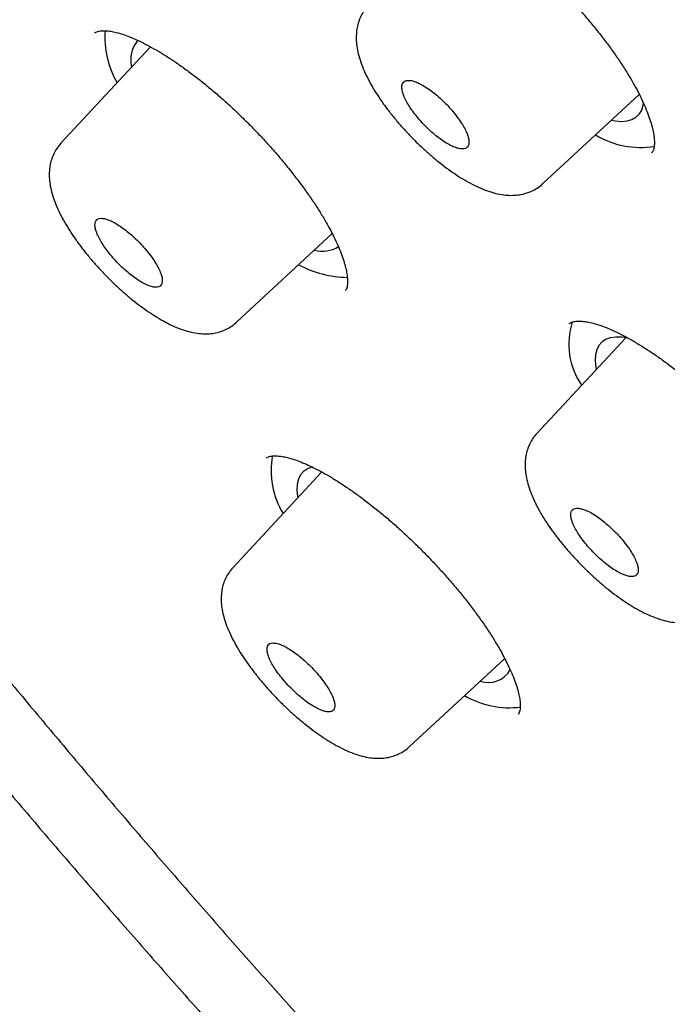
# Model space of a CAD drawing. Header units: millimetres. Extents: x 8 to 1095, y 12 to 2372.
# Tile 10 of 89: x 722.45 to 730.57, y 782.58 to 794.92. Entities that reach past the tile are written whole.
import ezdxf

# ---------------------------------------------------------------- set-up
doc = ezdxf.new("R2010")
doc.units = ezdxf.units.MM

msp = doc.modelspace()

# ---------------------------------------------------------------- linework, layer by layer
at = {"color": 7, "linetype": 'Continuous', "lineweight": 30}
for p, q in [((724.092, 794.58), (722.969, 793.374)), ((729.008, 792.867), (730.216, 793.985)), ((730.37, 793.252), (730.372, 793.255)), ((725.169, 791.13), (726.369, 792.24)), ((726.53, 791.526), (726.532, 791.529)), ((729.342, 791.115), (729.34, 791.112)), ((730.049, 790.936), (728.933, 789.737)), ((725.548, 789.432), (725.547, 789.43)), ((726.238, 789.254), (725.122, 788.054)), ((727.334, 785.81), (728.53, 786.918)), ((728.697, 786.218), (728.699, 786.221))]:
    msp.add_line(p, q, dxfattribs=at)
at = {"color": 7, "linetype": 'Continuous', "lineweight": 30, "flags": 128}
for points in [[(729.865, 793.66), (729.913, 793.652), (729.992, 793.647), (730.063, 793.653), (730.124, 793.671), (730.175, 793.699), (730.216, 793.739), (730.247, 793.788), (730.266, 793.848), (730.27, 793.875)], [(730.081, 790.93), (729.997, 790.943), (729.921, 790.944), (729.853, 790.934), (729.795, 790.913), (729.748, 790.88), (729.71, 790.838), (729.684, 790.784), (729.668, 790.721), (729.664, 790.649), (729.671, 790.568), (729.676, 790.536)], [(726.124, 789.316), (726.114, 789.314), (726.057, 789.292), (726.009, 789.26), (725.972, 789.217), (725.945, 789.164), (725.93, 789.101), (725.926, 789.028), (725.933, 788.947), (725.936, 788.928)]]:
    msp.add_lwpolyline(points, dxfattribs=at)
at = {"color": 7, "linetype": 'Continuous', "lineweight": 30}
for centre, radius, start, end in [((724.659, 794.705), 1.14, 176.0884, 210.2339), ((724.206, 794.422), 0.363, 138.3612, 195.2525), ((730.232, 794.395), 1.075, 238.4097, 279.249), ((726.243, 792.41), 0.39, 255.3996, 301.5232), ((726.581, 793.033), 1.341, 241.8393, 269.0974), ((730.239, 790.856), 0.906, 162.2201, 214.7135), ((726.628, 789.268), 1.026, 169.295, 211.4954), ((728.328, 786.923), 0.307, 250.1777, 331.6466), ((728.585, 787.392), 1.092, 239.3197, 277.5416)]:
    msp.add_arc(centre, radius, start, end, dxfattribs=at)
for points, knots in [([(792.801, 764.835), (792.861, 764.902), (792.99, 765.044), (793.177, 765.273), (793.363, 765.52), (793.539, 765.776), (793.705, 766.042), (793.862, 766.317), (794.008, 766.601), (794.146, 766.894), (794.273, 767.196), (794.39, 767.507), (794.497, 767.828), (794.594, 768.157), (794.681, 768.495), (794.757, 768.842), (794.823, 769.198), (794.879, 769.563), (794.923, 769.936), (794.958, 770.317), (794.982, 770.706), (794.995, 771.103), (794.997, 771.508), (794.989, 771.921), (794.97, 772.341), (794.941, 772.768), (794.901, 773.203), (794.851, 773.644), (794.791, 774.092), (794.72, 774.546), (794.638, 775.008), (794.547, 775.475), (794.445, 775.949), (794.334, 776.428), (794.212, 776.914), (794.08, 777.406), (793.938, 777.903), (793.787, 778.406), (793.626, 778.915), (793.455, 779.429), (793.274, 779.948), (793.084, 780.472), (792.884, 781.001), (792.675, 781.536), (792.456, 782.075), (792.228, 782.619), (791.991, 783.167), (791.744, 783.72), (791.489, 784.277), (791.225, 784.838), (790.951, 785.403), (790.669, 785.973), (790.378, 786.546), (790.078, 787.123), (789.769, 787.703), (789.452, 788.287), (789.127, 788.874), (788.793, 789.464), (788.45, 790.057), (788.1, 790.653), (787.741, 791.251), (787.375, 791.853), (787, 792.456), (786.618, 793.062), (786.228, 793.67), (785.83, 794.28), (785.425, 794.892), (785.012, 795.506), (784.592, 796.121), (784.165, 796.737), (783.73, 797.355), (783.289, 797.974), (782.841, 798.594), (782.386, 799.214), (781.924, 799.835), (781.456, 800.457), (780.981, 801.079), (780.5, 801.701), (780.013, 802.323), (779.52, 802.945), (779.02, 803.567), (778.515, 804.188), (778.005, 804.808), (777.489, 805.428), (776.967, 806.047), (776.44, 806.665), (775.908, 807.282), (775.371, 807.897), (774.829, 808.511), (774.282, 809.123), (773.731, 809.733), (773.175, 810.341), (772.615, 810.947), (772.051, 811.551), (771.483, 812.152), (770.91, 812.751), (770.334, 813.347), (769.755, 813.94), (769.172, 814.53), (768.585, 815.117), (767.996, 815.7), (767.403, 816.28), (766.808, 816.856), (766.21, 817.429), (765.609, 817.997), (765.006, 818.561), (764.401, 819.122), (763.793, 819.678), (763.184, 820.229), (762.573, 820.776), (761.96, 821.317), (761.345, 821.854), (760.73, 822.386), (760.113, 822.913), (759.495, 823.434), (758.876, 823.95), (758.256, 824.461), (757.636, 824.965), (757.016, 825.464), (756.395, 825.957), (755.774, 826.444), (755.153, 826.924), (754.533, 827.398), (753.912, 827.866), (753.293, 828.327), (752.673, 828.781), (752.055, 829.229), (751.438, 829.67), (750.822, 830.103), (750.207, 830.53), (749.593, 830.949), (748.981, 831.361), (748.371, 831.765), (747.763, 832.162), (747.156, 832.551), (746.552, 832.932), (745.95, 833.306), (745.351, 833.671), (744.754, 834.029), (744.16, 834.378), (743.569, 834.719), (742.981, 835.052), (742.396, 835.376), (741.814, 835.692), (741.236, 835.999), (740.661, 836.297), (740.09, 836.587), (739.523, 836.868), (738.96, 837.14), (738.401, 837.403), (737.846, 837.657), (737.295, 837.902), (736.749, 838.137), (736.208, 838.364), (735.671, 838.581), (735.139, 838.788), (734.612, 838.986), (734.09, 839.175), (733.573, 839.354), (733.061, 839.523), (732.555, 839.683), (732.054, 839.832), (731.559, 839.972), (731.07, 840.102), (730.586, 840.222), (730.109, 840.332), (729.637, 840.432), (729.172, 840.522), (728.712, 840.601), (728.26, 840.67), (727.813, 840.729), (727.374, 840.777), (726.941, 840.814), (726.515, 840.842), (726.096, 840.858), (725.685, 840.864), (725.28, 840.859), (724.884, 840.844), (724.495, 840.817), (724.114, 840.78), (723.741, 840.732), (723.376, 840.674), (723.02, 840.605), (722.673, 840.525), (722.334, 840.434), (722.004, 840.333), (721.684, 840.222), (721.373, 840.1), (721.071, 839.968), (720.778, 839.826), (720.495, 839.674), (720.222, 839.513), (719.958, 839.341), (719.704, 839.16), (719.467, 838.978), (719.32, 838.85), (719.25, 838.79)], [0, 0, 0, 0, 0.004249, 0.009107, 0.013972, 0.018847, 0.023735, 0.02864, 0.033564, 0.03851, 0.043478, 0.048472, 0.05349, 0.058533, 0.063601, 0.068692, 0.073806, 0.07894, 0.084093, 0.089263, 0.094448, 0.099645, 0.104853, 0.11007, 0.115295, 0.120524, 0.125759, 0.130996, 0.136234, 0.141474, 0.146715, 0.151954, 0.157193, 0.16243, 0.167665, 0.172898, 0.178129, 0.183358, 0.188585, 0.193809, 0.19903, 0.20425, 0.209466, 0.214681, 0.219893, 0.225102, 0.23031, 0.235515, 0.240719, 0.24592, 0.251119, 0.256317, 0.261512, 0.266706, 0.271898, 0.277089, 0.282278, 0.287466, 0.292652, 0.297837, 0.303021, 0.308204, 0.313385, 0.318566, 0.323745, 0.328923, 0.334101, 0.339277, 0.344453, 0.349627, 0.354801, 0.359975, 0.365147, 0.370319, 0.375491, 0.380661, 0.385832, 0.391001, 0.396171, 0.401339, 0.406507, 0.411675, 0.416843, 0.42201, 0.427177, 0.432343, 0.437509, 0.442675, 0.447841, 0.453006, 0.458172, 0.463337, 0.468502, 0.473667, 0.478831, 0.483996, 0.48916, 0.494325, 0.499489, 0.504654, 0.509818, 0.514983, 0.520147, 0.525312, 0.530476, 0.535641, 0.540806, 0.545971, 0.551136, 0.556301, 0.561467, 0.566632, 0.571798, 0.576964, 0.582131, 0.587298, 0.592465, 0.597632, 0.6028, 0.607969, 0.613137, 0.618307, 0.623476, 0.628647, 0.633817, 0.638989, 0.644161, 0.649333, 0.654507, 0.659681, 0.664856, 0.670031, 0.675208, 0.680385, 0.685563, 0.690743, 0.695923, 0.701105, 0.706287, 0.711471, 0.716656, 0.721842, 0.72703, 0.732219, 0.73741, 0.742602, 0.747796, 0.752991, 0.758189, 0.763388, 0.768589, 0.773792, 0.778998, 0.784205, 0.789415, 0.794627, 0.799841, 0.805058, 0.810277, 0.815499, 0.820723, 0.82595, 0.831179, 0.836411, 0.841645, 0.846881, 0.852119, 0.857359, 0.862601, 0.867843, 0.873086, 0.878329, 0.883571, 0.88881, 0.894046, 0.899278, 0.904503, 0.909721, 0.91493, 0.920127, 0.925311, 0.930479, 0.93563, 0.940761, 0.94587, 0.950957, 0.956019, 0.961056, 0.966067, 0.971053, 0.976015, 0.980954, 0.985871, 0.99077, 0.995653, 1, 1, 1, 1]), ([(707.876, 825.494), (707.885, 825.502), (707.965, 825.571), (708.124, 825.692), (708.353, 825.857), (708.593, 826.011), (708.841, 826.156), (709.099, 826.291), (709.365, 826.416), (709.64, 826.532), (709.924, 826.638), (710.216, 826.734), (710.517, 826.821), (710.826, 826.898), (711.144, 826.965), (711.47, 827.022), (711.805, 827.07), (712.148, 827.107), (712.498, 827.135), (712.857, 827.154), (713.224, 827.162), (713.599, 827.161), (713.982, 827.15), (714.372, 827.129), (714.77, 827.098), (715.176, 827.058), (715.589, 827.008), (716.009, 826.947), (716.437, 826.878), (716.872, 826.798), (717.313, 826.708), (717.762, 826.609), (718.217, 826.5), (718.68, 826.382), (719.148, 826.253), (719.623, 826.115), (720.105, 825.968), (720.592, 825.811), (721.086, 825.644), (721.585, 825.468), (722.09, 825.282), (722.601, 825.087), (723.117, 824.882), (723.639, 824.668), (724.166, 824.445), (724.698, 824.212), (725.234, 823.971), (725.776, 823.72), (726.322, 823.46), (726.873, 823.192), (727.428, 822.914), (727.987, 822.627), (728.551, 822.332), (729.118, 822.028), (729.689, 821.716), (730.263, 821.395), (730.841, 821.065), (731.423, 820.727), (732.007, 820.381), (732.594, 820.027), (733.185, 819.664), (733.778, 819.294), (734.373, 818.916), (734.971, 818.53), (735.571, 818.136), (736.173, 817.734), (736.777, 817.326), (737.382, 816.909), (737.989, 816.486), (738.598, 816.055), (739.208, 815.617), (739.819, 815.173), (740.43, 814.721), (741.043, 814.263), (741.656, 813.798), (742.27, 813.327), (742.884, 812.85), (743.498, 812.366), (744.111, 811.876), (744.725, 811.38), (745.339, 810.878), (745.951, 810.371), (746.563, 809.858), (747.175, 809.34), (747.785, 808.816), (748.394, 808.288), (749.002, 807.754), (749.608, 807.215), (750.213, 806.672), (750.816, 806.124), (751.416, 805.571), (752.015, 805.014), (752.612, 804.453), (753.206, 803.889), (753.797, 803.32), (754.386, 802.747), (754.971, 802.171), (755.554, 801.592), (756.133, 801.009), (756.71, 800.423), (757.282, 799.834), (757.851, 799.242), (758.416, 798.648), (758.977, 798.051), (759.535, 797.452), (760.087, 796.851), (760.636, 796.248), (761.18, 795.642), (761.719, 795.035), (762.253, 794.427), (762.783, 793.817), (763.307, 793.206), (763.826, 792.594), (764.34, 791.981), (764.848, 791.367), (765.351, 790.753), (765.847, 790.138), (766.338, 789.523), (766.823, 788.908), (767.302, 788.293), (767.774, 787.678), (768.24, 787.063), (768.7, 786.449), (769.153, 785.836), (769.599, 785.224), (770.038, 784.612), (770.47, 784.002), (770.895, 783.393), (771.313, 782.786), (771.723, 782.18), (772.126, 781.577), (772.522, 780.975), (772.91, 780.375), (773.29, 779.778), (773.662, 779.183), (774.027, 778.591), (774.383, 778.001), (774.731, 777.415), (775.071, 776.831), (775.402, 776.251), (775.726, 775.674), (776.04, 775.101), (776.347, 774.531), (776.644, 773.965), (776.933, 773.404), (777.213, 772.846), (777.484, 772.293), (777.746, 771.744), (777.999, 771.2), (778.244, 770.66), (778.479, 770.126), (778.704, 769.596), (778.921, 769.072), (779.128, 768.553), (779.326, 768.039), (779.515, 767.531), (779.694, 767.029), (779.863, 766.532), (780.023, 766.042), (780.174, 765.558), (780.314, 765.08), (780.446, 764.608), (780.567, 764.143), (780.679, 763.684), (780.781, 763.232), (780.874, 762.788), (780.956, 762.35), (781.029, 761.919), (781.092, 761.495), (781.145, 761.079), (781.189, 760.67), (781.223, 760.269), (781.247, 759.876), (781.261, 759.49), (781.265, 759.112), (781.26, 758.742), (781.245, 758.38), (781.22, 758.026), (781.186, 757.681), (781.141, 757.343), (781.087, 757.014), (781.024, 756.694), (780.95, 756.382), (780.868, 756.078), (780.775, 755.783), (780.673, 755.496), (780.561, 755.218), (780.439, 754.949), (780.308, 754.689), (780.168, 754.438), (780.017, 754.195), (779.857, 753.962), (779.718, 753.775), (779.629, 753.669), (779.599, 753.634)], [0, 0, 0, 0, 0.0007, 0.00602, 0.011336, 0.016648, 0.021954, 0.027254, 0.032548, 0.037835, 0.043115, 0.048388, 0.053655, 0.058916, 0.064172, 0.069423, 0.07467, 0.079913, 0.085154, 0.090392, 0.095628, 0.100862, 0.106095, 0.111327, 0.116558, 0.121789, 0.127019, 0.132249, 0.13748, 0.142711, 0.147941, 0.153172, 0.158404, 0.163636, 0.168868, 0.174101, 0.179334, 0.184568, 0.189803, 0.195038, 0.200273, 0.205509, 0.210745, 0.215982, 0.22122, 0.226458, 0.231696, 0.236935, 0.242174, 0.247413, 0.252653, 0.257894, 0.263134, 0.268375, 0.273617, 0.278858, 0.2841, 0.289342, 0.294585, 0.299828, 0.305071, 0.310314, 0.315557, 0.320801, 0.326045, 0.331289, 0.336533, 0.341778, 0.347023, 0.352267, 0.357512, 0.362757, 0.368003, 0.373248, 0.378493, 0.383739, 0.388985, 0.39423, 0.399476, 0.404722, 0.409968, 0.415215, 0.420461, 0.425707, 0.430953, 0.4362, 0.441446, 0.446693, 0.451939, 0.457186, 0.462433, 0.467679, 0.472926, 0.478173, 0.48342, 0.488666, 0.493913, 0.49916, 0.504407, 0.509654, 0.5149, 0.520147, 0.525394, 0.530641, 0.535887, 0.541134, 0.546381, 0.551627, 0.556874, 0.562121, 0.567367, 0.572613, 0.57786, 0.583106, 0.588352, 0.593599, 0.598845, 0.604091, 0.609337, 0.614583, 0.619828, 0.625074, 0.63032, 0.635565, 0.64081, 0.646056, 0.651301, 0.656545, 0.66179, 0.667035, 0.672279, 0.677523, 0.682767, 0.688011, 0.693255, 0.698498, 0.703742, 0.708985, 0.714227, 0.71947, 0.724712, 0.729954, 0.735195, 0.740437, 0.745678, 0.750918, 0.756158, 0.761398, 0.766638, 0.771877, 0.777115, 0.782354, 0.787591, 0.792829, 0.798065, 0.803302, 0.808538, 0.813773, 0.819008, 0.824242, 0.829476, 0.834709, 0.839941, 0.845174, 0.850405, 0.855636, 0.860867, 0.866098, 0.871328, 0.876558, 0.881788, 0.887018, 0.892248, 0.897478, 0.902709, 0.907941, 0.913174, 0.918408, 0.923645, 0.928883, 0.934125, 0.93937, 0.944618, 0.949872, 0.95513, 0.960394, 0.965663, 0.97094, 0.976223, 0.981513, 0.98681, 0.992114, 0.997423, 1, 1, 1, 1]), ([(706.342, 826.406), (706.324, 826.387), (706.237, 826.298), (706.09, 826.128), (705.901, 825.895), (705.723, 825.653), (705.554, 825.401), (705.394, 825.141), (705.245, 824.871), (705.105, 824.592), (704.975, 824.304), (704.854, 824.007), (704.744, 823.701), (704.643, 823.386), (704.553, 823.063), (704.472, 822.73), (704.402, 822.389), (704.342, 822.04), (704.292, 821.681), (704.253, 821.315), (704.223, 820.941), (704.204, 820.558), (704.196, 820.168), (704.197, 819.77), (704.209, 819.364), (704.231, 818.951), (704.263, 818.53), (704.306, 818.102), (704.358, 817.668), (704.421, 817.226), (704.494, 816.777), (704.577, 816.322), (704.67, 815.86), (704.773, 815.391), (704.886, 814.916), (705.008, 814.435), (705.141, 813.948), (705.283, 813.454), (705.435, 812.955), (705.597, 812.45), (705.769, 811.94), (705.95, 811.424), (706.14, 810.902), (706.34, 810.375), (706.55, 809.843), (706.768, 809.306), (706.997, 808.764), (707.234, 808.218), (707.48, 807.666), (707.736, 807.11), (708, 806.55), (708.274, 805.986), (708.556, 805.417), (708.848, 804.844), (709.148, 804.268), (709.456, 803.688), (709.774, 803.104), (710.099, 802.517), (710.433, 801.927), (710.776, 801.333), (711.127, 800.737), (711.485, 800.137), (711.852, 799.535), (712.227, 798.931), (712.61, 798.324), (713, 797.714), (713.399, 797.103), (713.804, 796.49), (714.218, 795.875), (714.638, 795.258), (715.066, 794.64), (715.501, 794.02), (715.943, 793.399), (716.392, 792.778), (716.848, 792.155), (717.31, 791.532), (717.779, 790.908), (718.255, 790.283), (718.736, 789.659), (719.224, 789.034), (719.719, 788.41), (720.219, 787.785), (720.725, 787.161), (721.236, 786.538), (721.754, 785.915), (722.276, 785.293), (722.805, 784.672), (723.338, 784.052), (723.876, 783.434), (724.419, 782.817), (724.967, 782.201), (725.52, 781.588), (726.077, 780.976), (726.639, 780.366), (727.205, 779.759), (727.774, 779.154), (728.348, 778.552), (728.926, 777.952), (729.507, 777.355), (730.092, 776.761), (730.68, 776.17), (731.271, 775.583), (731.866, 774.999), (732.463, 774.418), (733.063, 773.842), (733.666, 773.269), (734.271, 772.7), (734.878, 772.135), (735.488, 771.575), (736.099, 771.019), (736.713, 770.468), (737.328, 769.921), (737.944, 769.379), (738.562, 768.843), (739.182, 768.311), (739.802, 767.785), (740.423, 767.264), (741.045, 766.749), (741.668, 766.239), (742.291, 765.735), (742.914, 765.237), (743.537, 764.745), (744.161, 764.26), (744.784, 763.78), (745.407, 763.307), (746.029, 762.841), (746.651, 762.381), (747.272, 761.928), (747.892, 761.482), (748.511, 761.043), (749.029, 760.68), (749.341, 760.465), (749.447, 760.392)], [0, 0, 0, 0, 0.001942, 0.009467, 0.016995, 0.024529, 0.032073, 0.039629, 0.047201, 0.054791, 0.062399, 0.070028, 0.077677, 0.085347, 0.093037, 0.100747, 0.108474, 0.116218, 0.123977, 0.131749, 0.139532, 0.147326, 0.155128, 0.162937, 0.170752, 0.178571, 0.186393, 0.194217, 0.202043, 0.20987, 0.217698, 0.225525, 0.233351, 0.241176, 0.249, 0.256822, 0.264643, 0.272462, 0.28028, 0.288095, 0.295909, 0.303721, 0.311531, 0.31934, 0.327146, 0.334951, 0.342755, 0.350556, 0.358356, 0.366155, 0.373952, 0.381747, 0.389541, 0.397334, 0.405126, 0.412916, 0.420705, 0.428494, 0.436281, 0.444067, 0.451852, 0.459636, 0.467419, 0.475202, 0.482983, 0.490764, 0.498544, 0.506324, 0.514103, 0.521881, 0.529658, 0.537435, 0.545212, 0.552988, 0.560763, 0.568538, 0.576313, 0.584087, 0.591861, 0.599634, 0.607407, 0.61518, 0.622952, 0.630724, 0.638496, 0.646268, 0.654039, 0.66181, 0.669581, 0.677352, 0.685123, 0.692893, 0.700663, 0.708434, 0.716204, 0.723974, 0.731744, 0.739514, 0.747283, 0.755053, 0.762823, 0.770593, 0.778363, 0.786132, 0.793902, 0.801672, 0.809442, 0.817212, 0.824982, 0.832753, 0.840523, 0.848294, 0.856064, 0.863835, 0.871606, 0.879377, 0.887149, 0.894921, 0.902693, 0.910465, 0.918237, 0.92601, 0.933783, 0.941557, 0.949331, 0.957105, 0.96488, 0.972655, 0.980431, 0.988207, 0.995983, 1, 1, 1, 1]), ([(707.652, 824.823), (707.618, 824.785), (707.52, 824.674), (707.369, 824.48), (707.198, 824.244), (707.037, 823.998), (706.885, 823.743), (706.743, 823.479), (706.611, 823.206), (706.489, 822.923), (706.376, 822.632), (706.273, 822.332), (706.181, 822.023), (706.098, 821.706), (706.025, 821.379), (705.962, 821.044), (705.91, 820.701), (705.867, 820.35), (705.835, 819.99), (705.812, 819.622), (705.8, 819.247), (705.798, 818.863), (705.807, 818.472), (705.825, 818.073), (705.853, 817.667), (705.892, 817.253), (705.94, 816.832), (705.999, 816.404), (706.068, 815.969), (706.146, 815.527), (706.235, 815.079), (706.333, 814.624), (706.442, 814.162), (706.56, 813.694), (706.688, 813.22), (706.826, 812.739), (706.973, 812.253), (707.131, 811.761), (707.297, 811.262), (707.474, 810.759), (707.66, 810.249), (707.855, 809.735), (708.06, 809.215), (708.274, 808.69), (708.497, 808.16), (708.73, 807.625), (708.971, 807.085), (709.222, 806.541), (709.482, 805.992), (709.751, 805.44), (710.028, 804.882), (710.315, 804.321), (710.61, 803.756), (710.914, 803.188), (711.226, 802.615), (711.547, 802.04), (711.877, 801.46), (712.214, 800.878), (712.56, 800.293), (712.914, 799.705), (713.276, 799.114), (713.646, 798.521), (714.024, 797.925), (714.409, 797.327), (714.803, 796.727), (715.203, 796.126), (715.612, 795.522), (716.027, 794.917), (716.45, 794.31), (716.88, 793.702), (717.316, 793.093), (717.76, 792.483), (718.21, 791.872), (718.668, 791.26), (719.131, 790.648), (719.601, 790.036), (720.077, 789.423), (720.56, 788.81), (721.048, 788.198), (721.543, 787.586), (722.043, 786.974), (722.548, 786.363), (723.06, 785.753), (723.576, 785.143), (724.098, 784.535), (724.625, 783.928), (725.157, 783.322), (725.694, 782.718), (726.235, 782.116), (726.781, 781.516), (727.331, 780.917), (727.886, 780.321), (728.445, 779.728), (729.007, 779.136), (729.574, 778.548), (730.144, 777.962), (730.717, 777.379), (731.294, 776.8), (731.874, 776.223), (732.457, 775.65), (733.044, 775.081), (733.632, 774.516), (734.224, 773.954), (734.818, 773.396), (735.414, 772.843), (736.012, 772.294), (736.612, 771.749), (737.214, 771.209), (737.818, 770.674), (738.423, 770.143), (739.03, 769.618), (739.637, 769.098), (740.246, 768.583), (740.856, 768.074), (741.466, 767.57), (742.077, 767.072), (742.688, 766.579), (743.299, 766.093), (743.911, 765.613), (744.522, 765.139), (745.133, 764.671), (745.744, 764.21), (746.354, 763.756), (746.963, 763.308), (747.572, 762.867), (748.179, 762.433), (748.785, 762.006), (749.39, 761.586), (749.993, 761.173), (750.595, 760.768), (751.195, 760.371), (751.792, 759.981), (752.388, 759.598), (752.981, 759.224), (753.572, 758.857), (754.16, 758.499), (754.746, 758.148), (755.328, 757.806), (755.908, 757.472), (756.484, 757.146), (757.057, 756.829), (757.626, 756.521), (758.192, 756.221), (758.754, 755.929), (759.312, 755.647), (759.866, 755.373), (760.415, 755.108), (760.961, 754.853), (761.501, 754.606), (762.038, 754.369), (762.569, 754.14), (763.095, 753.921), (763.617, 753.712), (764.133, 753.511), (764.644, 753.32), (765.149, 753.139), (765.649, 752.967), (766.143, 752.805), (766.632, 752.653), (767.114, 752.51), (767.59, 752.377), (768.061, 752.253), (768.525, 752.14), (768.982, 752.036), (769.433, 751.943), (769.877, 751.859), (770.315, 751.785), (770.746, 751.721), (771.169, 751.668), (771.586, 751.624), (771.995, 751.591), (772.397, 751.567), (772.792, 751.554), (773.179, 751.551), (773.558, 751.558), (773.93, 751.576), (774.293, 751.603), (774.649, 751.641), (774.996, 751.689), (775.335, 751.747), (775.666, 751.815), (775.988, 751.894), (776.301, 751.982), (776.606, 752.081), (776.902, 752.19), (777.189, 752.308), (777.467, 752.437), (777.735, 752.575), (777.995, 752.723), (778.245, 752.88), (778.486, 753.048), (778.707, 753.215), (778.843, 753.331), (778.905, 753.384)], [0, 0, 0, 0, 0.002757, 0.007906, 0.013058, 0.018215, 0.023378, 0.028548, 0.033727, 0.038914, 0.044111, 0.049317, 0.054532, 0.059756, 0.064988, 0.070227, 0.075474, 0.080726, 0.085984, 0.091246, 0.096512, 0.101781, 0.107052, 0.112325, 0.1176, 0.122876, 0.128153, 0.13343, 0.138708, 0.143985, 0.149262, 0.154538, 0.159814, 0.165089, 0.170363, 0.175637, 0.18091, 0.186183, 0.191454, 0.196725, 0.201995, 0.207264, 0.212532, 0.2178, 0.223067, 0.228333, 0.233599, 0.238863, 0.244128, 0.249391, 0.254654, 0.259917, 0.265179, 0.27044, 0.275701, 0.280962, 0.286222, 0.291482, 0.296741, 0.302, 0.307258, 0.312516, 0.317774, 0.323031, 0.328289, 0.333545, 0.338802, 0.344058, 0.349314, 0.35457, 0.359826, 0.365081, 0.370336, 0.375591, 0.380846, 0.386101, 0.391355, 0.396609, 0.401863, 0.407118, 0.412371, 0.417625, 0.422879, 0.428132, 0.433386, 0.438639, 0.443893, 0.449146, 0.454399, 0.459652, 0.464905, 0.470158, 0.475411, 0.480664, 0.485917, 0.49117, 0.496423, 0.501676, 0.506929, 0.512182, 0.517434, 0.522687, 0.52794, 0.533193, 0.538446, 0.543699, 0.548952, 0.554206, 0.559459, 0.564712, 0.569965, 0.575219, 0.580472, 0.585726, 0.59098, 0.596234, 0.601487, 0.606742, 0.611996, 0.61725, 0.622505, 0.627759, 0.633014, 0.638269, 0.643524, 0.64878, 0.654036, 0.659291, 0.664548, 0.669804, 0.675061, 0.680317, 0.685575, 0.690832, 0.69609, 0.701348, 0.706607, 0.711866, 0.717125, 0.722385, 0.727645, 0.732906, 0.738167, 0.743428, 0.74869, 0.753953, 0.759216, 0.76448, 0.769745, 0.77501, 0.780275, 0.785542, 0.790809, 0.796077, 0.801345, 0.806615, 0.811885, 0.817156, 0.822427, 0.8277, 0.832973, 0.838248, 0.843522, 0.848798, 0.854074, 0.859351, 0.864629, 0.869907, 0.875185, 0.880463, 0.885741, 0.891018, 0.896294, 0.901569, 0.906843, 0.912114, 0.917382, 0.922647, 0.927907, 0.933163, 0.938413, 0.943656, 0.948892, 0.95412, 0.959339, 0.96455, 0.969751, 0.974943, 0.980125, 0.985299, 0.990465, 0.995625, 1, 1, 1, 1]), ([(727.227, 796.477), (727.227, 796.478), (727.232, 796.483), (727.244, 796.491), (727.269, 796.501), (727.304, 796.509), (727.351, 796.512), (727.41, 796.509), (727.478, 796.498), (727.556, 796.479), (727.641, 796.452), (727.734, 796.416), (727.834, 796.37), (727.94, 796.316), (728.053, 796.253), (728.172, 796.18), (728.294, 796.1), (728.42, 796.011), (728.548, 795.915), (728.677, 795.812), (728.805, 795.703), (728.933, 795.59), (729.059, 795.472), (729.183, 795.351), (729.305, 795.225), (729.424, 795.096), (729.539, 794.965), (729.65, 794.832), (729.756, 794.699), (729.855, 794.567), (729.947, 794.437), (730.031, 794.31), (730.106, 794.187), (730.174, 794.068), (730.233, 793.954), (730.283, 793.845), (730.325, 793.741), (730.359, 793.645), (730.383, 793.558), (730.398, 793.48), (730.406, 793.413), (730.406, 793.358), (730.401, 793.316), (730.393, 793.286), (730.384, 793.266), (730.377, 793.258), (730.373, 793.254)], [0, 0, 0, 0, 0.005358, 0.031956, 0.0549541, 0.0765837, 0.0995549, 0.1218618, 0.1440167, 0.1661924, 0.1884509, 0.2105852, 0.2329376, 0.2556837, 0.2787727, 0.3021452, 0.3257354, 0.3494752, 0.3732974, 0.3971314, 0.4209157, 0.4446099, 0.4681091, 0.4916484, 0.5153677, 0.5392321, 0.5631974, 0.5872118, 0.6112034, 0.6351142, 0.6588945, 0.682503, 0.7058797, 0.728937, 0.752068, 0.7752675, 0.7984516, 0.8215204, 0.8443715, 0.8669042, 0.8890391, 0.9107536, 0.9321425, 0.953488, 0.9751473, 1, 1, 1, 1]), ([(726.82, 795.097), (726.812, 795.089), (726.785, 795.062), (726.749, 795.008), (726.713, 794.936), (726.688, 794.859), (726.673, 794.78), (726.668, 794.696), (726.673, 794.609), (726.689, 794.516), (726.716, 794.415), (726.756, 794.307), (726.808, 794.196), (726.868, 794.084), (726.937, 793.973), (727.011, 793.864), (727.092, 793.757), (727.178, 793.651), (727.268, 793.548), (727.356, 793.453), (727.416, 793.395), (727.442, 793.368)], [0, 0, 0, 0, 0.016606, 0.058952, 0.101235, 0.144125, 0.188384, 0.23486, 0.284192, 0.337795, 0.39819, 0.462802, 0.527724, 0.59243, 0.654251, 0.714918, 0.775369, 0.834602, 0.893198, 0.952138, 1, 1, 1, 1]), ([(723.393, 794.757), (723.392, 794.757), (723.392, 794.756), (723.391, 794.755), (723.391, 794.755)], [0, 0, 0, 0, 0.099844, 1, 1, 1, 1]), ([(723.392, 794.754), (723.392, 794.755), (723.396, 794.759), (723.405, 794.765), (723.427, 794.774), (723.459, 794.781), (723.503, 794.784), (723.559, 794.781), (723.625, 794.77), (723.701, 794.752), (723.784, 794.724), (723.875, 794.688), (723.974, 794.643), (724.078, 794.589), (724.19, 794.526), (724.307, 794.454), (724.428, 794.373), (724.553, 794.284), (724.68, 794.188), (724.808, 794.086), (724.937, 793.977), (725.065, 793.864), (725.19, 793.746), (725.314, 793.625), (725.436, 793.5), (725.556, 793.371), (725.672, 793.24), (725.783, 793.107), (725.89, 792.974), (725.99, 792.842), (726.083, 792.712), (726.169, 792.585), (726.246, 792.462), (726.315, 792.343), (726.376, 792.229), (726.428, 792.12), (726.472, 792.016), (726.507, 791.92), (726.533, 791.832), (726.551, 791.754), (726.56, 791.687), (726.562, 791.632), (726.558, 791.589), (726.551, 791.559), (726.543, 791.54), (726.538, 791.532), (726.533, 791.529), (726.533, 791.528)], [0, 0, 0, 0, 0.003785, 0.030562, 0.053362, 0.074805, 0.097574, 0.119702, 0.141719, 0.163783, 0.185965, 0.208199, 0.23033, 0.253017, 0.276056, 0.299387, 0.322946, 0.346662, 0.370468, 0.394295, 0.418077, 0.441777, 0.465286, 0.488787, 0.512472, 0.536307, 0.560248, 0.584246, 0.60823, 0.632141, 0.655928, 0.679547, 0.70295, 0.725998, 0.749103, 0.772283, 0.795457, 0.818525, 0.84138, 0.863915, 0.886039, 0.907705, 0.928973, 0.950102, 0.971352, 0.996122, 1, 1, 1, 1]), ([(727.882, 793.769), (727.862, 793.793), (727.82, 793.841), (727.752, 793.909), (727.681, 793.973), (727.611, 794.029), (727.541, 794.077), (727.475, 794.115), (727.413, 794.143), (727.36, 794.159), (727.314, 794.162), (727.279, 794.153), (727.254, 794.132), (727.241, 794.1), (727.24, 794.058), (727.251, 794.006), (727.273, 793.946), (727.307, 793.88), (727.35, 793.81), (727.403, 793.738), (727.463, 793.665), (727.528, 793.595), (727.597, 793.527), (727.668, 793.467), (727.739, 793.413), (727.808, 793.368), (727.872, 793.334), (727.931, 793.311), (727.982, 793.3), (728.023, 793.301), (728.055, 793.314), (728.075, 793.339), (728.084, 793.376), (728.081, 793.422), (728.065, 793.477), (728.039, 793.539), (728.001, 793.607), (727.95, 793.684), (727.906, 793.739), (727.882, 793.769)], [0, 0, 0, 0, 0.026463, 0.053694, 0.080157, 0.107388, 0.133854, 0.161088, 0.187557, 0.214793, 0.241263, 0.268501, 0.294968, 0.322204, 0.348668, 0.3759, 0.40236, 0.429588, 0.456046, 0.483271, 0.509729, 0.536955, 0.563416, 0.590644, 0.617109, 0.644342, 0.67081, 0.698046, 0.724516, 0.751753, 0.778222, 0.805458, 0.831924, 0.859157, 0.885618, 0.912847, 0.939305, 0.966531, 1, 1, 1, 1]), ([(722.97, 793.374), (722.97, 793.374), (722.949, 793.355), (722.917, 793.309), (722.876, 793.24), (722.848, 793.165), (722.83, 793.088), (722.822, 793.006), (722.823, 792.922), (722.835, 792.832), (722.858, 792.735), (722.894, 792.631), (722.942, 792.52), (722.999, 792.409), (723.065, 792.298), (723.137, 792.189), (723.215, 792.081), (723.299, 791.974), (723.387, 791.87), (723.48, 791.768), (723.553, 791.692), (723.596, 791.651), (723.605, 791.642)], [0, 0, 0, 0, 0.001582, 0.043581, 0.085202, 0.127152, 0.170159, 0.215076, 0.262733, 0.313718, 0.371207, 0.43477, 0.499173, 0.564914, 0.627725, 0.687889, 0.748494, 0.807991, 0.866259, 0.924674, 0.983307, 1, 1, 1, 1]), ([(727.442, 793.368), (727.46, 793.352), (727.51, 793.304), (727.595, 793.227), (727.698, 793.141), (727.803, 793.061), (727.908, 792.986), (728.014, 792.919), (728.122, 792.859), (728.232, 792.807), (728.339, 792.766), (728.442, 792.738), (728.539, 792.722), (728.628, 792.718), (728.712, 792.726), (728.792, 792.743), (728.868, 792.771), (728.939, 792.811), (728.987, 792.844), (729.007, 792.866), (729.008, 792.867)], [0, 0, 0, 0, 0.033704, 0.097659, 0.162429, 0.227987, 0.293748, 0.360354, 0.429319, 0.500594, 0.572795, 0.639949, 0.701511, 0.757404, 0.808558, 0.856419, 0.902872, 0.948615, 0.997863, 1, 1, 1, 1]), ([(724.036, 792.035), (724.016, 792.059), (723.974, 792.107), (723.906, 792.176), (723.834, 792.24), (723.763, 792.297), (723.693, 792.346), (723.627, 792.385), (723.566, 792.413), (723.512, 792.43), (723.467, 792.434), (723.432, 792.426), (723.408, 792.406), (723.395, 792.374), (723.395, 792.331), (723.406, 792.28), (723.429, 792.22), (723.463, 792.154), (723.507, 792.084), (723.56, 792.011), (723.621, 791.938), (723.686, 791.867), (723.756, 791.799), (723.827, 791.738), (723.898, 791.683), (723.967, 791.638), (724.032, 791.603), (724.09, 791.579), (724.141, 791.567), (724.182, 791.567), (724.213, 791.58), (724.233, 791.605), (724.241, 791.641), (724.238, 791.687), (724.222, 791.742), (724.194, 791.804), (724.156, 791.872), (724.105, 791.949), (724.061, 792.004), (724.036, 792.035)], [0, 0, 0, 0, 0.0264574, 0.0536822, 0.0801396, 0.1073639, 0.1338275, 0.1610581, 0.1875302, 0.2147696, 0.2412465, 0.2684912, 0.2949672, 0.3222113, 0.348681, 0.3759189, 0.4023799, 0.4296086, 0.456062, 0.4832828, 0.5097332, 0.5369506, 0.563404, 0.5906241, 0.6170849, 0.6443127, 0.6707823, 0.6980192, 0.7244951, 0.7517388, 0.7782157, 0.8054606, 0.8319328, 0.8591731, 0.8856368, 0.9128685, 0.9393239, 0.9665468, 1, 1, 1, 1]), ([(723.605, 791.642), (723.622, 791.625), (723.672, 791.577), (723.757, 791.501), (723.86, 791.414), (723.964, 791.333), (724.069, 791.259), (724.174, 791.19), (724.282, 791.129), (724.39, 791.076), (724.497, 791.034), (724.6, 791.005), (724.696, 790.988), (724.785, 790.983), (724.869, 790.989), (724.948, 791.005), (725.023, 791.032), (725.095, 791.071), (725.144, 791.104), (725.166, 791.128), (725.169, 791.13)], [0, 0, 0, 0, 0.033568, 0.097305, 0.161853, 0.227175, 0.292711, 0.359067, 0.427763, 0.498913, 0.570936, 0.638565, 0.700242, 0.755942, 0.806744, 0.854193, 0.900156, 0.945418, 0.99426, 1, 1, 1, 1]), ([(729.341, 791.112), (729.341, 791.112), (729.346, 791.117), (729.356, 791.124), (729.379, 791.134), (729.413, 791.141), (729.458, 791.145), (729.516, 791.142), (729.583, 791.131), (729.66, 791.113), (729.744, 791.085), (729.837, 791.05), (729.936, 791.005), (730.042, 790.951), (730.154, 790.888), (730.272, 790.816), (730.395, 790.736), (730.52, 790.648), (730.648, 790.553), (730.778, 790.451), (730.907, 790.343), (731.035, 790.23), (731.161, 790.113), (731.286, 789.992), (731.408, 789.867), (731.528, 789.739), (731.645, 789.608), (731.757, 789.476), (731.863, 789.344), (731.963, 789.213), (732.057, 789.083), (732.142, 788.956), (732.219, 788.834), (732.288, 788.715), (732.348, 788.602), (732.4, 788.493), (732.443, 788.39), (732.478, 788.294), (732.504, 788.207), (732.52, 788.129), (732.529, 788.063), (732.531, 788.008), (732.526, 787.965), (732.519, 787.936), (732.51, 787.917), (732.505, 787.909), (732.5, 787.905), (732.5, 787.905)], [0, 0, 0, 0, 0.004668, 0.031051, 0.053909, 0.07542, 0.09826, 0.120465, 0.142547, 0.164666, 0.186889, 0.209013, 0.231329, 0.254045, 0.27711, 0.300463, 0.324038, 0.347767, 0.371583, 0.395415, 0.4192, 0.442899, 0.466403, 0.489923, 0.513624, 0.537474, 0.561428, 0.585436, 0.609426, 0.633339, 0.657125, 0.680741, 0.704134, 0.727187, 0.750306, 0.773495, 0.796674, 0.819741, 0.842593, 0.865123, 0.887248, 0.908932, 0.930253, 0.951491, 0.972935, 0.998288, 1, 1, 1, 1]), ([(728.934, 789.736), (728.93, 789.732), (728.906, 789.709), (728.872, 789.659), (728.834, 789.589), (728.807, 789.514), (728.79, 789.435), (728.784, 789.353), (728.788, 789.267), (728.802, 789.177), (728.827, 789.079), (728.865, 788.973), (728.915, 788.862), (728.974, 788.751), (729.041, 788.64), (729.115, 788.531), (729.195, 788.424), (729.28, 788.318), (729.37, 788.215), (729.462, 788.116), (729.529, 788.048), (729.565, 788.014), (729.569, 788.01)], [0, 0, 0, 0, 0.009061, 0.051158, 0.093032, 0.135347, 0.178844, 0.224385, 0.272718, 0.324413, 0.383132, 0.447202, 0.511989, 0.577278, 0.639635, 0.700134, 0.76065, 0.82, 0.878266, 0.936949, 0.99211, 1, 1, 1, 1]), ([(725.548, 789.429), (725.548, 789.43), (725.551, 789.433), (725.559, 789.438), (725.579, 789.447), (725.61, 789.454), (725.652, 789.457), (725.707, 789.454), (725.772, 789.443), (725.846, 789.425), (725.929, 789.398), (726.02, 789.362), (726.117, 789.317), (726.222, 789.264), (726.333, 789.201), (726.449, 789.13), (726.57, 789.05), (726.695, 788.962), (726.822, 788.866), (726.951, 788.764), (727.08, 788.657), (727.208, 788.544), (727.334, 788.427), (727.459, 788.306), (727.581, 788.182), (727.701, 788.054), (727.818, 787.924), (727.931, 787.792), (728.038, 787.66), (728.139, 787.528), (728.234, 787.399), (728.321, 787.272), (728.399, 787.149), (728.469, 787.031), (728.531, 786.917), (728.585, 786.809), (728.63, 786.706), (728.667, 786.61), (728.694, 786.522), (728.713, 786.444), (728.723, 786.377), (728.726, 786.322), (728.723, 786.28), (728.717, 786.25), (728.709, 786.232), (728.705, 786.225), (728.701, 786.221), (728.7, 786.221)], [0, 0, 0, 0, 0.0031681, 0.0297136, 0.0523627, 0.0736824, 0.0963138, 0.1183382, 0.1402813, 0.1622921, 0.1844417, 0.2066694, 0.2287964, 0.2514601, 0.2744816, 0.2978011, 0.3213515, 0.3450638, 0.36887, 0.3927011, 0.4164904, 0.4401987, 0.463725, 0.487213, 0.5108867, 0.5347134, 0.5586506, 0.5826479, 0.6066375, 0.6305571, 0.6543555, 0.6779892, 0.7014119, 0.7244696, 0.7475699, 0.7707481, 0.7939261, 0.817, 0.8398632, 0.8624046, 0.8845258, 0.9061719, 0.9273853, 0.9484018, 0.9694912, 0.993805, 1, 1, 1, 1]), ([(730, 788.409), (729.98, 788.432), (729.938, 788.48), (729.869, 788.548), (729.798, 788.612), (729.727, 788.668), (729.657, 788.716), (729.591, 788.755), (729.53, 788.782), (729.476, 788.798), (729.43, 788.802), (729.395, 788.793), (729.371, 788.773), (729.358, 788.741), (729.358, 788.699), (729.369, 788.647), (729.392, 788.588), (729.426, 788.522), (729.47, 788.452), (729.523, 788.38), (729.583, 788.308), (729.649, 788.237), (729.719, 788.17), (729.79, 788.11), (729.861, 788.056), (729.93, 788.011), (729.995, 787.977), (730.053, 787.954), (730.104, 787.942), (730.145, 787.943), (730.177, 787.956), (730.197, 787.981), (730.205, 788.017), (730.201, 788.063), (730.185, 788.118), (730.158, 788.18), (730.12, 788.247), (730.069, 788.324), (730.025, 788.379), (730, 788.409)], [0, 0, 0, 0, 0.026458, 0.053684, 0.080143, 0.107368, 0.13383, 0.161059, 0.187525, 0.21476, 0.24123, 0.268469, 0.29494, 0.32218, 0.348649, 0.375886, 0.40235, 0.429582, 0.456041, 0.483268, 0.509724, 0.536948, 0.563404, 0.590628, 0.617088, 0.644315, 0.67078, 0.698013, 0.724483, 0.75172, 0.778192, 0.805431, 0.831901, 0.859139, 0.885605, 0.912839, 0.9393, 0.966528, 1, 1, 1, 1]), ([(725.122, 788.053), (725.106, 788.034), (725.072, 787.995), (725.033, 787.927), (725.003, 787.854), (724.985, 787.777), (724.976, 787.697), (724.977, 787.613), (724.988, 787.525), (725.01, 787.43), (725.044, 787.327), (725.091, 787.217), (725.148, 787.106), (725.214, 786.995), (725.286, 786.886), (725.364, 786.779), (725.447, 786.672), (725.535, 786.568), (725.628, 786.466), (725.707, 786.385), (725.755, 786.338), (725.77, 786.323)], [0, 0, 0, 0, 0.038351, 0.079645, 0.121156, 0.163604, 0.207831, 0.254733, 0.304984, 0.361151, 0.424046, 0.48871, 0.554598, 0.617776, 0.678118, 0.738556, 0.798088, 0.856397, 0.91451, 0.973011, 1, 1, 1, 1]), ([(729.569, 788.01), (729.587, 787.993), (729.637, 787.946), (729.722, 787.87), (729.825, 787.784), (729.93, 787.704), (730.035, 787.63), (730.141, 787.563), (730.249, 787.503), (730.359, 787.451), (730.466, 787.41), (730.569, 787.382), (730.665, 787.366), (730.754, 787.362), (730.838, 787.369), (730.917, 787.387), (730.992, 787.414), (731.064, 787.455), (731.111, 787.487), (731.131, 787.509), (731.132, 787.51)], [0, 0, 0, 0, 0.033711, 0.097699, 0.162504, 0.228093, 0.29389, 0.360534, 0.429541, 0.500924, 0.573259, 0.640745, 0.70244, 0.758278, 0.809302, 0.857014, 0.9033, 0.948881, 0.998006, 1, 1, 1, 1]), ([(726.194, 786.714), (726.173, 786.738), (726.131, 786.786), (726.062, 786.855), (725.99, 786.919), (725.919, 786.976), (725.848, 787.025), (725.782, 787.064), (725.721, 787.093), (725.667, 787.109), (725.622, 787.114), (725.587, 787.106), (725.563, 787.086), (725.551, 787.054), (725.551, 787.012), (725.563, 786.961), (725.587, 786.901), (725.621, 786.835), (725.666, 786.765), (725.72, 786.693), (725.781, 786.619), (725.847, 786.549), (725.917, 786.481), (725.989, 786.419), (726.06, 786.365), (726.129, 786.319), (726.194, 786.284), (726.252, 786.26), (726.303, 786.248), (726.344, 786.248), (726.375, 786.261), (726.395, 786.285), (726.403, 786.321), (726.398, 786.367), (726.382, 786.422), (726.354, 786.483), (726.315, 786.551), (726.263, 786.629), (726.218, 786.684), (726.194, 786.714)], [0, 0, 0, 0, 0.02645, 0.053668, 0.080118, 0.107335, 0.133792, 0.161015, 0.187483, 0.214717, 0.241195, 0.26844, 0.294921, 0.32217, 0.348647, 0.375892, 0.40236, 0.429595, 0.456051, 0.483275, 0.509724, 0.536939, 0.563386, 0.5906, 0.617054, 0.644274, 0.670738, 0.697969, 0.724444, 0.751686, 0.778166, 0.805415, 0.831894, 0.859142, 0.885612, 0.912851, 0.939311, 0.966538, 1, 1, 1, 1]), ([(725.77, 786.323), (725.788, 786.306), (725.838, 786.258), (725.923, 786.182), (726.026, 786.096), (726.13, 786.015), (726.235, 785.941), (726.34, 785.873), (726.448, 785.812), (726.556, 785.759), (726.662, 785.717), (726.765, 785.687), (726.861, 785.67), (726.95, 785.665), (727.033, 785.67), (727.112, 785.686), (727.187, 785.712), (727.259, 785.751), (727.309, 785.784), (727.331, 785.808), (727.333, 785.811)], [0, 0, 0, 0, 0.033537, 0.097236, 0.161743, 0.227016, 0.292506, 0.358804, 0.427432, 0.498585, 0.57059, 0.63861, 0.700466, 0.756147, 0.806824, 0.854108, 0.899866, 0.944925, 0.99362, 1, 1, 1, 1])]:
    msp.add_open_spline(points, degree=3, knots=knots, dxfattribs=at)

doc.saveas('drawing.dxf')
